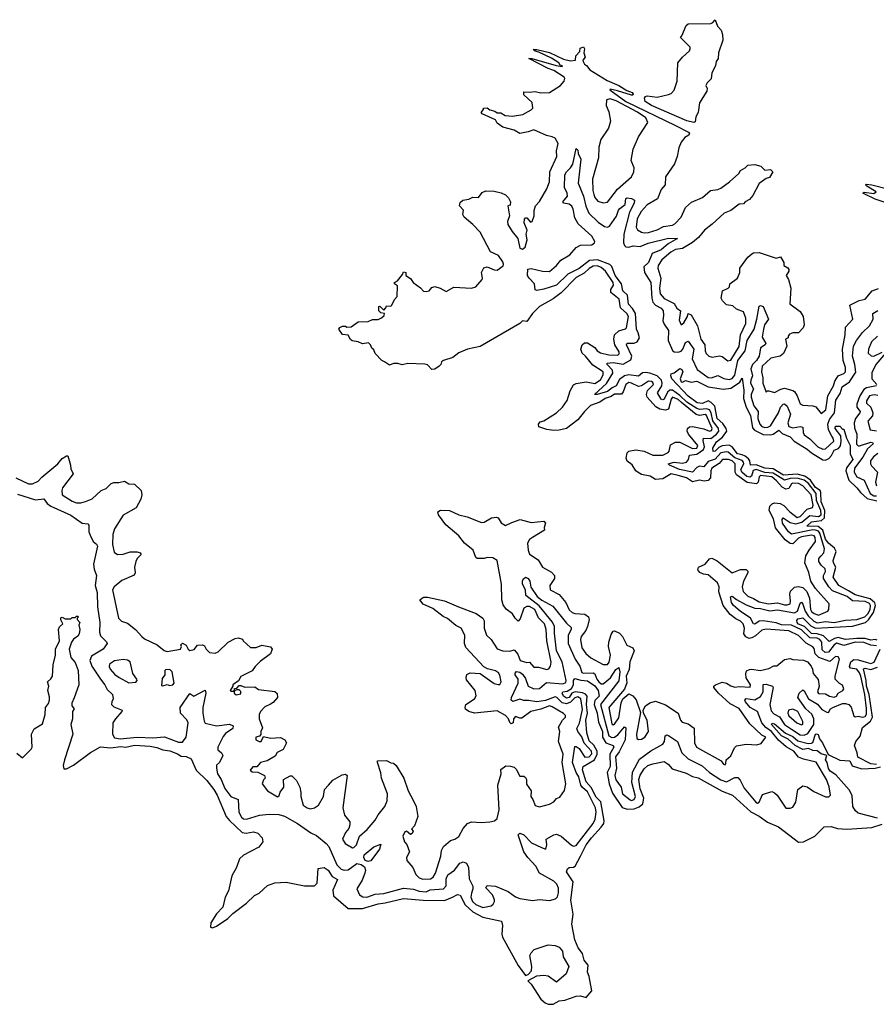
# Model space of a CAD drawing. Extents: x 2494106 to 2685573, y 758056 to 915185.
# Tile 170 of 256: x 2616914 to 2622963, y 810519 to 817470. Entities that reach past the tile are written whole.
import ezdxf

# ---------------------------------------------------------------- set-up
doc = ezdxf.new("R2010")
doc.units = 0

msp = doc.modelspace()

# ---------------------------------------------------------------- linework, layer by layer
at = {"layer": '0CON05XD'}
for points in [[(2621675, 816744.2), (2621625, 816755.5), (2621375, 816864.5), (2621331.8, 816891.8), (2621325.7, 816915), (2621332.4, 816927.6), (2621345, 816932.5), (2621415, 816923.3), (2621495, 816942.5), (2621515, 816950), (2621537, 816973), (2621557.5, 817035), (2621562.5, 817165), (2621593.6, 817206.4), (2621645, 817250), (2621650, 817265), (2621650, 817275), (2621580, 817345), (2621590, 817355), (2621621.7, 817428.3), (2621635, 817440), (2621795, 817442.5), (2621810, 817450), (2621825, 817470), (2621842.5, 817425), (2621866.7, 817395), (2621876.7, 817365), (2621880, 817325), (2621850, 817235), (2621846.2, 817195), (2621833.3, 817175), (2621828.8, 817145), (2621802, 817095), (2621796.6, 817053.4), (2621770, 817025), (2621760, 817005), (2621770, 816985), (2621766.7, 816965), (2621715, 816882.5), (2621706.2, 816815), (2621688.8, 816785), (2621685, 816750), (2621675, 816744.2)], [(2622042, 812852), (2622046, 812874), (2622067.3, 812882.7), (2622085, 812885.8), (2622143.6, 812876.4), (2622205, 812890), (2622240.7, 812909.3), (2622261.7, 812908.3), (2622315, 812952.5), (2622355, 812960), (2622375, 812952.5), (2622448.3, 812948.3), (2622476.4, 812936.4), (2622503.3, 812905), (2622513.8, 812885), (2622516.7, 812855), (2622551.7, 812811.7), (2622558.8, 812765), (2622549.2, 812725), (2622555, 812712), (2622605, 812711.2), (2622633.2, 812693.2), (2622665, 812686.2), (2622682.5, 812695), (2622694.3, 812715.7), (2622725.8, 812734.2), (2622733.3, 812745), (2622725, 812772.5), (2622702.5, 812782.5), (2622673.8, 812815), (2622673.9, 812836.1), (2622703.3, 812955), (2622695, 812972.5), (2622675, 812973.3), (2622635, 812940), (2622556.3, 812966.3), (2622532.2, 812992.2), (2622525, 813030), (2622515, 813042.5), (2622468, 813068), (2622415, 813121.5), (2622345, 813154.5), (2622185, 813167.3), (2622155, 813160.6), (2622110, 813120), (2622085, 813105.5), (2622065, 813102.2), (2622042.4, 813112.4), (2622028.5, 813135), (2622032.2, 813175), (2622024.3, 813205), (2622005, 813224.3), (2621970.7, 813240.7), (2621931.8, 813271.8), (2621880.9, 813335), (2621850.6, 813430.6), (2621853.5, 813465), (2621841.1, 813495), (2621775, 813550.6), (2621743.3, 813555), (2621717.7, 813567.7), (2621703.3, 813585), (2621706.7, 813605), (2621755, 813625.8), (2621785.8, 813664.2), (2621802.7, 813667.3), (2621840.4, 813650.4), (2621945, 813565.7), (2622005, 813588.1), (2622045, 813588), (2622055, 813577.5), (2622055.8, 813565), (2622024.4, 813505), (2622016.7, 813465), (2622023, 813433), (2622055, 813399.5), (2622095, 813384.6), (2622135, 813360.4), (2622203, 813347), (2622265, 813352.9), (2622315, 813338.2), (2622335, 813338.9), (2622354.2, 813345.8), (2622358.1, 813365), (2622352.9, 813415), (2622357.3, 813435), (2622385, 813463.3), (2622415, 813467.5), (2622445, 813460.8), (2622472, 813432), (2622490.8, 813385), (2622497.7, 813305), (2622505, 813290.9), (2622525, 813277.3), (2622555, 813265.6), (2622620, 813295), (2622627.5, 813305), (2622630, 813345), (2622533.6, 813453.6), (2622501.2, 813505), (2622487, 813567), (2622459.4, 813635), (2622465.6, 813685), (2622488.1, 813725), (2622534.5, 813785), (2622532.2, 813815), (2622524.2, 813825), (2622505, 813831.3), (2622435, 813820), (2622415, 813810.5), (2622375, 813769.4), (2622355, 813773.1), (2622318.7, 813798.7), (2622251.6, 813881.6), (2622238.5, 813945), (2622207.5, 814005), (2622211.4, 814035), (2622227.5, 814052.5), (2622245, 814058.1), (2622285.5, 814055.5), (2622311.3, 814041.3), (2622351.9, 813995), (2622405, 813955.6), (2622425, 813962.9), (2622475, 814013.3), (2622513.5, 814026.5), (2622517.3, 814042.7), (2622504.1, 814115), (2622445, 814180), (2622415, 814194.7), (2622375, 814198.4), (2622365, 814194.4), (2622345, 814160), (2622325, 814154.6), (2622299, 814169), (2622258, 814215), (2622225, 814241.7), (2622145, 814251.1), (2622136.9, 814243.1), (2622127.9, 814205), (2622116.5, 814193.5), (2622052.1, 814202.1), (2621975.9, 814255.9), (2621967.2, 814275), (2621966.1, 814335), (2621944.4, 814355), (2621918.8, 814365), (2621878, 814365), (2621854.3, 814335.7), (2621801.5, 814305), (2621794.1, 814285), (2621792.9, 814235), (2621775, 814217.1), (2621747, 814213), (2621715, 814218.9), (2621665, 814207.8), (2621622.5, 814235), (2621565, 814251.1), (2621515, 814262.9), (2621455, 814228.9), (2621405, 814224.4), (2621366.9, 814246.9), (2621305, 814259.2), (2621282.1, 814272.1), (2621266.2, 814285), (2621238.3, 814328.3), (2621205, 814353.3), (2621196, 814375), (2621205, 814412.5), (2621215.9, 814424.1), (2621265, 814432.9), (2621325, 814424.4), (2621385.6, 814395.6), (2621455, 814394.6), (2621493.8, 814415), (2621501.2, 814425), (2621510.9, 814469.1), (2621545, 814488.1), (2621575, 814486.7), (2621665, 814443.1), (2621695.5, 814445), (2621702.3, 814465), (2621636.9, 814545), (2621628.6, 814565), (2621631.2, 814585), (2621645, 814595.8), (2621665, 814597.1), (2621745, 814581.8), (2621785, 814564.6), (2621799.5, 814570.5), (2621803.1, 814585), (2621765, 814676.8), (2621755, 814682), (2621715, 814676.4), (2621691.8, 814681.8), (2621587.8, 814767.8), (2621565, 814788.1), (2621525, 814804.4), (2621515, 814792), (2621495, 814720), (2621475, 814712.2), (2621435, 814720.8), (2621407.6, 814737.6), (2621344.4, 814805), (2621341.1, 814825), (2621347.4, 814852.6), (2621385, 814888.8), (2621389.2, 814895), (2621385, 814908), (2621375, 814915.6), (2621355, 814918.1), (2621304.5, 814885.5), (2621285, 814880.6), (2621235, 814904.4), (2621215, 814907.8), (2621194.5, 814895), (2621176.9, 814843.1), (2621165, 814826.9), (2621115, 814825.4), (2621091, 814809), (2621048.1, 814795), (2621010.8, 814769.2), (2620945, 814746.5), (2620901.9, 814705), (2620855.8, 814645), (2620775.8, 814584.2), (2620725, 814572.5), (2620685, 814570.8), (2620637.3, 814577.3), (2620580, 814595), (2620577.5, 814615), (2620589.3, 814630.7), (2620615, 814638), (2620706, 814694), (2620748, 814735), (2620779.4, 814780.6), (2620801.3, 814848.7), (2620825, 814892), (2620845, 814901.4), (2620915, 814913.3), (2620975, 814900.5), (2621015, 814928.1), (2621035, 814962.5), (2621034, 814985), (2620960.9, 815030.9), (2620910, 815095), (2620885.8, 815115.8), (2620876.2, 815145), (2620886.2, 815173.8), (2620902.3, 815187.7), (2620925, 815188.8), (2620975, 815156.2), (2620992.4, 815132.4), (2621015, 815118.6), (2621075, 815103.1), (2621137.5, 815102.5), (2621148.1, 815111.9), (2621148.6, 815125), (2621117.5, 815175), (2621110, 815215), (2621114.4, 815245), (2621145, 815274.3), (2621192, 815288), (2621198.8, 815295), (2621212.7, 815375), (2621200.6, 815395), (2621157.3, 815435), (2621147.3, 815497.3), (2621087.8, 815545), (2621087.5, 815565), (2621106.7, 815595), (2621104.5, 815615), (2621052.1, 815695), (2621020.4, 815720.4), (2620995, 815732.8), (2620965, 815730.7), (2620935, 815713.8), (2620899.5, 815680.5), (2620845, 815649.3), (2620737.7, 815542.3), (2620680.5, 815499.5), (2620585, 815444.3), (2620534.5, 815395.5), (2620495, 815338.8), (2620465, 815343.8), (2620445, 815326), (2620165, 815162.5), (2620077.5, 815145), (2620015, 815118.8), (2619972.5, 815085), (2619906.4, 815063.6), (2619892.5, 815055), (2619887.5, 815035), (2619877.5, 815025), (2619845, 815003.8), (2619825, 815000), (2619795, 815033.3), (2619775, 815038.8), (2619655, 815042.5), (2619615, 815033.3), (2619585, 815043.3), (2619555, 815042.5), (2619525, 815030), (2619490, 815055), (2619472.5, 815065), (2619423.6, 815113.6), (2619415, 815140), (2619400.7, 815150.7), (2619392.5, 815175), (2619378.3, 815188.3), (2619335, 815181.2), (2619305, 815196.2), (2619263, 815203), (2619251.2, 815211.2), (2619235, 815242.5), (2619195, 815247.5), (2619167.5, 815285), (2619175, 815297.5), (2619195, 815306.7), (2619215, 815307.5), (2619225, 815300), (2619255, 815302.5), (2619305, 815337.5), (2619375, 815338.8), (2619405, 815353.8), (2619446.4, 815353.6), (2619470, 815365), (2619488.3, 815381.7), (2619490, 815395), (2619465, 815400), (2619450, 815415), (2619450, 815445), (2619458.3, 815448.3), (2619485, 815420), (2619500, 815435), (2619505, 815450), (2619535, 815447.5), (2619542.5, 815455), (2619560, 815495), (2619580, 815515), (2619581.7, 815591.7), (2619560, 815605), (2619560, 815615), (2619583, 815627), (2619618.3, 815671.7), (2619625, 815690), (2619640, 815685), (2619640, 815665), (2619675, 815642.5), (2619692.5, 815615), (2619745.8, 815575.8), (2619765, 815552.5), (2619785, 815550), (2619805, 815556.7), (2619825, 815580), (2619845, 815586.7), (2619883.6, 815573.6), (2619925, 815550), (2619979.3, 815580.7), (2620105, 815573.8), (2620135, 815583.8), (2620180, 815635), (2620183.3, 815645), (2620176, 815685), (2620191.7, 815718.3), (2620215, 815726.2), (2620265, 815704), (2620285, 815702), (2620328.7, 815731.3), (2620331.4, 815745), (2620325, 815761.2), (2620296.4, 815806.4), (2620240, 815830), (2620165, 815970), (2620113.9, 816023.9), (2620052.5, 816075), (2620042.5, 816095), (2620047.5, 816125), (2620020, 816155), (2620025, 816180), (2620043, 816197), (2620085, 816203.3), (2620115, 816216.2), (2620155, 816213.8), (2620180.5, 816249.5), (2620205, 816261.2), (2620265, 816258.8), (2620315, 816246.7), (2620345, 816232.5), (2620365, 816212.5), (2620380, 816185), (2620378.3, 816161.7), (2620362.5, 816155), (2620373.3, 816085), (2620360, 816045), (2620361.2, 816025), (2620391.2, 815975), (2620431.9, 815925), (2620445, 815856.7), (2620465, 815849.2), (2620484.2, 815865), (2620498.1, 815915), (2620491.2, 815955), (2620498, 815985), (2620477.1, 816035), (2620478.3, 816061.7), (2620485, 816071.2), (2620495, 816072), (2620521.7, 816041.7), (2620532.5, 816045), (2620547.5, 816085), (2620547, 816123), (2620556.7, 816155), (2620584, 816186), (2620636.2, 816275), (2620655.8, 816325), (2620657.1, 816395), (2620708, 816505), (2620705.8, 816545), (2620715.7, 816595), (2620695, 816633.3), (2620675, 816643.8), (2620635, 816652), (2620545, 816692.5), (2620505, 816677.5), (2620445, 816666.2), (2620405, 816690), (2620325, 816711.2), (2620285, 816740), (2620273.6, 816763.6), (2620180, 816805), (2620172.5, 816815), (2620190, 816835), (2620190, 816845), (2620215, 816847.5), (2620233.3, 816833.3), (2620270, 816825), (2620285, 816812.5), (2620313, 816813), (2620343.6, 816793.6), (2620395, 816788), (2620468.3, 816801.7), (2620527.1, 816832.9), (2620538.8, 816845), (2620533.8, 816885), (2620475, 816940), (2620475, 816960), (2620515, 816957.5), (2620555, 816963.3), (2620595, 816953.8), (2620655, 816956.2), (2620732.5, 817005), (2620760, 817035), (2620764, 817055), (2620760, 817065), (2620685, 817112.2), (2620645, 817125.6), (2620510, 817195), (2620530, 817195), (2620703.8, 817146.2), (2620745, 817140), (2620747.5, 817145), (2620730, 817150), (2620721.2, 817165), (2620669.1, 817199.1), (2620580.8, 817240.8), (2620555, 817246.7), (2620541.2, 817258.8), (2620565, 817258.6), (2620655, 817237.3), (2620755, 817192.2), (2620805, 817180), (2620840, 817185), (2620842.5, 817215), (2620870, 817245), (2620871.7, 817268.3), (2620895, 817277.5), (2620902.5, 817265), (2620897.5, 817235), (2620907.5, 817205), (2620890, 817185), (2620892.5, 817175), (2620902.5, 817155), (2620917.7, 817147.7), (2620941.2, 817115), (2621061.7, 817041.7), (2621146, 817006), (2621201.1, 816971.1), (2621238.8, 816955), (2621246.2, 816943.8), (2621243, 816937), (2621233.8, 816936.2), (2621135, 816967.1)], [(2621135, 816967.1), (2621085, 816980), (2621082.5, 816975), (2621193.6, 816893.6), (2621545, 816724), (2621636, 816675), (2621644, 816665), (2621638.8, 816655), (2621611.1, 816638.9), (2621585.8, 816605), (2621568, 816565), (2621556, 816505), (2621537.6, 816452.4), (2621475, 816360), (2621473.1, 816305), (2621445, 816271.2), (2621417.1, 816205), (2621345.9, 816164.1), (2621301.8, 816115), (2621273.7, 816063.7), (2621268.1, 816005), (2621277.4, 815987.4), (2621305, 815969.4), (2621325, 815964.4), (2621355, 815968.1), (2621415, 815985.6), (2621460.8, 816010.8), (2621525, 816020.5), (2621541.2, 816028.8), (2621585.6, 816075), (2621616.4, 816143.6), (2621658.9, 816181.1), (2621736.7, 816215), (2621792.5, 816265), (2621845, 816272), (2621865, 816281.2), (2621925.8, 816324.2), (2621993.3, 816385), (2622004.1, 816405.9), (2622036.1, 816423.9), (2622055, 816442.5), (2622105, 816447.5), (2622147, 816437), (2622175, 816407.5), (2622215, 816412.5), (2622232.5, 816395), (2622210, 816355), (2622185, 816350), (2622137, 816313), (2622090.7, 816229.3), (2622068.3, 816201.7), (2622037.5, 816185), (2622025, 816170), (2621995, 816168.8), (2621935, 816122), (2621888.8, 816105), (2621804.4, 816025.6), (2621750, 815985), (2621708, 815932), (2621665, 815896.9), (2621595, 815854.5), (2621545, 815847.3), (2621512.2, 815827.8), (2621448, 815775), (2621422.5, 815735), (2621420.8, 815715), (2621442.9, 815645), (2621431.8, 815575), (2621437.5, 815535), (2621465, 815501.4), (2621535.8, 815465.8), (2621555, 815432.5), (2621580, 815415), (2621572.3, 815347.7), (2621585, 815316.7), (2621605, 815330), (2621630, 815375), (2621633.6, 815396.4), (2621656.4, 815386.4), (2621699.5, 815309.5), (2621724.2, 815215), (2621752, 815175), (2621755, 815132.5), (2621763, 815113), (2621780, 815095), (2621805, 815088), (2621855.9, 815095.9), (2621875, 815092), (2621915, 815062), (2621935, 815066), (2621995, 815162), (2622004.5, 815245.5), (2622042.5, 815325), (2622043, 815363), (2622025, 815408), (2621975, 815426.7), (2621949.5, 815449.5), (2621906.4, 815456.4), (2621877.5, 815485), (2621867.5, 815505), (2621877.5, 815555), (2621917.5, 815575), (2621927.5, 815585), (2621930, 815605), (2621983.3, 815645), (2621998.8, 815685), (2622000, 815715), (2622055, 815793.3), (2622085, 815816.7), (2622097, 815823), (2622135, 815826), (2622255, 815787.5), (2622287.5, 815795), (2622310, 815755), (2622310, 815735), (2622339.3, 815719.3), (2622346.4, 815706.4), (2622346.2, 815693.8), (2622327.5, 815665), (2622343.3, 815635), (2622360, 815575), (2622352.5, 815465), (2622425, 815410), (2622446.2, 815375), (2622453.8, 815315), (2622447.5, 815295), (2622415, 815260), (2622375, 815260), (2622350.7, 815249.3), (2622340, 815235), (2622340, 815225), (2622322.5, 815215), (2622331.2, 815165), (2622307.3, 815112.7), (2622284.4, 815095.6), (2622219.5, 815080.5), (2622156.2, 815025), (2622152, 814985), (2622161.7, 814941.7), (2622161.2, 814905), (2622185, 814840), (2622195, 814850), (2622205, 814850), (2622245, 814837.5), (2622288.3, 814861.7), (2622315, 814868.8), (2622373.2, 814853.2), (2622385, 814844), (2622405.6, 814815.6), (2622425, 814757.5), (2622445, 814747.5), (2622515, 814743.3), (2622535.9, 814735.9), (2622575, 814690), (2622607.5, 814715), (2622621.4, 814815), (2622661.9, 814885), (2622671.5, 814918.5), (2622694.5, 814955.5), (2622735, 814972.5), (2622745.7, 814985), (2622745.7, 815014.3), (2622730, 815065), (2622724.2, 815144.2), (2622743.8, 815245), (2622745, 815300), (2622796.7, 815355), (2622776.7, 815455), (2622842.7, 815487.3), (2622883.6, 815496.4), (2622935, 815556.7), (2622978.3, 815571.7)], [(2621035, 816176), (2621065, 816181.2), (2621135.3, 816274.7), (2621235, 816361.2), (2621252, 816395), (2621254, 816425), (2621232.9, 816475), (2621247.5, 816555), (2621285, 816643.8), (2621349.2, 816745), (2621335, 816776.9), (2621278, 816818), (2621127.3, 816897.3), (2621085, 816910.6), (2621057.5, 816905), (2621056.7, 816865), (2621075, 816820), (2621085.9, 816754.1), (2621073.3, 816705), (2621018.8, 816625), (2621005, 816570), (2621001.4, 816495), (2620959.4, 816345), (2620961.5, 816265), (2620969.4, 816235), (2620975.8, 816215), (2620997.9, 816187.9), (2621035, 816176)], [(2622965, 813048.5), (2622925, 813054.3), (2622875, 813073.1), (2622815, 813074.6), (2622735, 813053), (2622685, 813067.5), (2622665, 813055.8), (2622626.1, 813003.9), (2622601.6, 813001.6), (2622580.3, 813020.3), (2622578, 813075), (2622565, 813094.7), (2622545, 813102.7), (2622495, 813105.8), (2622435, 813162.8), (2622365.5, 813195.5), (2622295, 813197.7), (2622255, 813211.5), (2622164.1, 813225.9), (2622135, 813222.6), (2622105, 813201.8), (2622095.5, 813205.5), (2622075.3, 813245), (2622001.5, 813295), (2621955.5, 813335), (2621941.8, 813355), (2621934.2, 813395.8), (2621945, 813401.2), (2621976.5, 813376.5), (2622045, 813340), (2622105, 813314.8), (2622145, 813313), (2622212.3, 813297.7), (2622265, 813303), (2622385, 813283.3), (2622405.8, 813295), (2622425, 813350.8), (2622435, 813356.9), (2622445, 813344), (2622461, 813295), (2622482.5, 813262.5), (2622522.6, 813222.6), (2622545, 813212.9), (2622605, 813221.9), (2622665, 813214.1), (2622745, 813231.7), (2622825.2, 813234.8), (2622883.3, 813255), (2622902.8, 813275), (2622919.5, 813305), (2622923.2, 813333.2), (2622915, 813348.7), (2622885, 813361.4), (2622795, 813367.6), (2622757.9, 813397.9), (2622655, 813437.8), (2622627.5, 813465), (2622590.7, 813525), (2622591.3, 813545), (2622603.9, 813575), (2622603.1, 813593.1), (2622575, 813618.8), (2622558.4, 813645), (2622557.5, 813665), (2622572.9, 813685), (2622592.9, 813705), (2622598.5, 813735), (2622565.4, 813845), (2622555, 813858.8), (2622535, 813867.2), (2622515, 813867.5), (2622365, 813837.9), (2622343.2, 813853.2), (2622300, 813915), (2622297.9, 813942.1), (2622305, 813954), (2622355, 813921.2), (2622395, 813910.3), (2622437.8, 813922.2), (2622495, 813969.5), (2622555, 813961.7), (2622572.9, 813975), (2622572.6, 814005), (2622541.3, 814075), (2622537.6, 814125), (2622485, 814195.9), (2622455, 814218.4), (2622405, 814233.3), (2622355, 814231.1), (2622315, 814218.1), (2622235, 814267.8), (2622175, 814273.5), (2622115, 814294.6), (2622093.3, 814286.7), (2622081.5, 814248.5), (2622069.9, 814240.1), (2622048, 814245), (2622014.6, 814274.6), (2622007.4, 814295), (2622027, 814335), (2622025, 814347.3), (2622015, 814357.4), (2621965, 814376.8), (2621916.7, 814416.7), (2621905, 814419.5), (2621865, 814412.9), (2621825, 814366.7), (2621775, 814349.8), (2621745, 814313.8), (2621715, 814317), (2621695, 814309.5), (2621664.7, 814275.3), (2621574.4, 814295), (2621502.5, 814325), (2621493.8, 814333.8), (2621535, 814346.8), (2621595, 814338.9), (2621622.9, 814347.1), (2621636.5, 814365), (2621643.5, 814396.5), (2621695, 814403), (2621742.2, 814435), (2621749.6, 814455), (2621740.8, 814499.2), (2621743.6, 814516.4), (2621795, 814513.3), (2621835.4, 814544.6), (2621851.5, 814565), (2621849.8, 814585), (2621808.6, 814638.6), (2621797, 814695), (2621785, 814716.6), (2621765, 814723.8), (2621718.3, 814718.3), (2621695, 814724.5), (2621625, 814770.3), (2621575, 814816.4), (2621525, 814854), (2621505, 814854.8), (2621488.8, 814841.2), (2621465, 814792.1), (2621455, 814785.5), (2621445, 814790), (2621419.3, 814835), (2621448.5, 814885), (2621451.9, 814905), (2621446.1, 814926.1), (2621415, 814955.6), (2621365, 814975.2), (2621335, 814979.8), (2621313.4, 814976.6), (2621285, 814952.8), (2621215, 814962.1), (2621185, 814956.1), (2621150.9, 814929.1), (2621126.2, 814885), (2621098.3, 814871.7), (2621065, 814845.3), (2620992.5, 814825), (2620973.3, 814825), (2621057.9, 814902.1), (2621101.9, 814975), (2621101.4, 814995), (2621063.1, 815035), (2621063.8, 815045), (2621105, 815048.8), (2621175, 815038.9), (2621230.8, 815069.2), (2621235.9, 815095), (2621198.5, 815175), (2621205, 815186.2), (2621254.2, 815185.8), (2621275, 815195.4), (2621290.8, 815225), (2621281.1, 815258.9), (2621270.9, 815285), (2621263, 815395), (2621241.8, 815431.8), (2621212.4, 815462.4), (2621206.1, 815526.1), (2621173.5, 815555), (2621163.9, 815605), (2621118.9, 815665), (2621096.5, 815726.5), (2621080.7, 815740.7), (2620995, 815774.8), (2620939.1, 815770.9), (2620865, 815712.9), (2620785, 815672.7), (2620705, 815595.6), (2620615, 815567.5), (2620565, 815559.2), (2620555, 815562.5), (2620549.5, 815605), (2620511.1, 815645), (2620500.6, 815665), (2620502.4, 815707.6), (2620525, 815713.1), (2620605, 815693.6), (2620655, 815691.1), (2620705, 815735.7), (2620735, 815772.2), (2620800.2, 815809.8), (2620845, 815862.2), (2620875, 815878.5), (2620955, 815880.9), (2620973.1, 815895), (2620976.4, 815905), (2620955, 815942.5), (2620858.5, 816028.5), (2620835, 816070), (2620822.5, 816132.5), (2620812.4, 816152.4), (2620795, 816166.5), (2620757.5, 816175), (2620748.8, 816185), (2620782.9, 816225), (2620780, 816245), (2620761.5, 816285), (2620764.4, 816375), (2620775, 816396.2), (2620805, 816424), (2620821.1, 816448.9), (2620845, 816560), (2620855, 816550), (2620857.5, 816525), (2620876.2, 816485), (2620857.1, 816315), (2620894.7, 816224.7), (2620912.4, 816152.4), (2620933.6, 816105), (2620999.4, 816039.4), (2621045, 816010.5), (2621065.6, 816004.4), (2621078.3, 816011.7), (2621128.2, 816081.8), (2621142.9, 816125), (2621153.2, 816136.8), (2621190, 816165), (2621195, 816207.5), (2621205, 816212.5), (2621235, 816208.8), (2621256, 816195), (2621252.9, 816175), (2621219.6, 816110.4), (2621180, 815955), (2621177.3, 815895), (2621184.4, 815875), (2621195, 815866.7), (2621215, 815864.5), (2621247.2, 815872.8), (2621295, 815869.1), (2621353.2, 815893.2), (2621495, 815928.5), (2621560, 815925), (2621492.9, 815887.1), (2621444.4, 815845), (2621380.9, 815819.1), (2621355, 815756.7), (2621321.1, 815725), (2621327.5, 815685), (2621370, 815615), (2621377.8, 815505), (2621385.3, 815475), (2621403.5, 815453.5), (2621445, 815433.8), (2621458.2, 815415), (2621461.6, 815385), (2621455.4, 815345), (2621465, 815320.6), (2621495.3, 815275.3), (2621493.5, 815205), (2621524.7, 815135), (2621535, 815125.5), (2621565, 815122), (2621585, 815129.6), (2621597.1, 815145), (2621615, 815190.6), (2621635, 815200), (2621674.7, 815144.7), (2621664.1, 815075), (2621699.3, 814999.3), (2621775, 814942.8), (2621798.8, 814941.2), (2621845, 814956.9), (2621887.7, 814937.7), (2621925, 814929.3), (2621945, 814936.2), (2621965, 814961.1), (2621986.2, 815065), (2622037.5, 815132.5), (2622051.3, 815205), (2622100.4, 815285), (2622120.4, 815355), (2622135, 815447.5), (2622145, 815453.3), (2622165.5, 815445.5), (2622202, 815355), (2622173.1, 815316.9), (2622166, 815285), (2622158.4, 815228.4), (2622182.9, 815185), (2622179.2, 815175), (2622145, 815154.3), (2622136.5, 815095), (2622116.7, 815063.3), (2622088, 815035), (2622076.1, 815005), (2622088.6, 814955), (2622076.5, 814925), (2622075.9, 814905), (2622096.8, 814865), (2622080.3, 814825), (2622080, 814805), (2622098.8, 814745), (2622128, 814705), (2622126.7, 814655), (2622139.7, 814615), (2622155, 814598.2), (2622175, 814591.2), (2622196.9, 814593.1), (2622217, 814603), (2622272.5, 814695), (2622287.3, 814735), (2622305, 814755.6), (2622315, 814758.1), (2622335, 814740.8), (2622358.5, 814685), (2622339.7, 814625), (2622345, 814598.1), (2622375, 814587.6), (2622425, 814598.2), (2622444.4, 814594.4), (2622447.3, 814555), (2622455, 814538.1), (2622495, 814510.8), (2622551.5, 814455), (2622585, 814437.2), (2622605, 814439.3), (2622662.5, 814495), (2622659.6, 814515), (2622649.1, 814529.1), (2622625.1, 814575.1), (2622621.5, 814615), (2622632, 814648), (2622668.9, 814695), (2622678.4, 814785), (2622708.3, 814831.7), (2622722.9, 814877.1), (2622775, 814914.5), (2622818.3, 814981.7), (2622811.9, 815035), (2622794.2, 815095), (2622802.9, 815165), (2622823.1, 815205), (2622865, 815262.7), (2622915, 815308.5), (2622941.8, 815355), (2622938.1, 815395), (2622975, 815416.9)], [(2623025, 816179.5), (2622955, 816203.3), (2622867.5, 816245), (2622877.5, 816252.5), (2622945, 816243.8), (2622962.5, 816255), (2622897.5, 816295), (2622887.5, 816305), (2622892, 816308), (2622932.5, 816305), (2623052.8, 816272.8)], [(2622971.9, 815235), (2622929.8, 815195), (2622907.8, 815145), (2622906.8, 815115), (2622925.9, 815095.9), (2622945, 815095.4), (2623005, 815122.7)], [(2623028, 815115), (2622960.5, 815035), (2622932.6, 814977.4), (2622931.1, 814935), (2622967.5, 814895)], [(2622969.3, 813089.3), (2622955, 813093.1), (2622925, 813090.7), (2622885, 813101.2), (2622825, 813102.2), (2622745, 813093.9), (2622695, 813108.3), (2622668.7, 813101.3), (2622630.3, 813080.3), (2622590.3, 813120.3), (2622545, 813134.5), (2622505, 813136.5), (2622455.6, 813185.6), (2622415, 813202.6), (2622404.6, 813215), (2622402.4, 813227.6), (2622409.6, 813240.4), (2622445, 813248.2), (2622501.7, 813191.7), (2622535, 813174.1), (2622795, 813189), (2622886.5, 813213.5), (2622907.4, 813232.6), (2622943, 813285), (2622957.9, 813335), (2622952.4, 813352.4), (2622920.7, 813380.7), (2622815, 813408.9), (2622768.1, 813438.1), (2622698.8, 813475), (2622659.1, 813535), (2622678.2, 813605), (2622660, 813635), (2622657.8, 813652.2), (2622678.8, 813715), (2622668, 813738), (2622625, 813775.3), (2622605, 813802.7), (2622586.2, 813866.2), (2622552.2, 813892.2), (2622472.9, 813895), (2622505, 813925.8), (2622576.6, 813933.4), (2622597.8, 813952.2), (2622600.5, 814005), (2622573.4, 814065), (2622572.7, 814132.7), (2622566.3, 814146.3), (2622535, 814168.3), (2622499.3, 814219.3), (2622458.1, 814248.1), (2622405, 814261), (2622308.8, 814255), (2622235, 814299.4), (2622176.7, 814305), (2622115, 814326.4), (2622075.8, 814325.8), (2622070.5, 814355), (2622059.9, 814369.9), (2622038.4, 814388.4), (2622015, 814397.9), (2621983.3, 814405), (2621944.8, 814454.8), (2621925, 814466.5), (2621875, 814460.9), (2621851.2, 814448.8), (2621825, 814424.4), (2621811.2, 814421.2), (2621810, 814445), (2621835, 814490), (2621877.1, 814522.9), (2621907.8, 814565), (2621902.1, 814585), (2621878.8, 814618.8), (2621839.1, 814655), (2621822.2, 814742.2), (2621797.7, 814767.7), (2621775, 814778.6), (2621735, 814759.5), (2621698.8, 814765), (2621635, 814812), (2621520, 814935), (2621511.2, 814955), (2621515, 814970), (2621535, 814977.5), (2621575, 815007.5), (2621589.3, 814999.3), (2621596.7, 814985), (2621578, 814935), (2621585, 814913.3), (2621595, 814911.2), (2621615, 814923.3), (2621655, 814912), (2621695, 814917.5), (2621775, 814876.9), (2621885, 814861.1), (2621935, 814868.5), (2621976.5, 814893.5), (2621999.3, 814910.7), (2622015, 814940), (2622028.5, 814855), (2622025.4, 814795), (2622043.3, 814735), (2622074, 814676), (2622088.3, 814588.3), (2622102.2, 814572.2), (2622165, 814541.1), (2622215, 814538.9), (2622235.9, 814544.1), (2622275, 814572.5), (2622298.8, 814548.8), (2622354.2, 814525), (2622383.8, 814493.8), (2622475, 814439.1), (2622505, 814412.3), (2622585, 814362.5), (2622605, 814360), (2622628.8, 814371.2), (2622647.9, 814392.1), (2622665, 814431.1), (2622696.3, 814443.7), (2622709.6, 814460.4), (2622714.6, 814495), (2622711.7, 814531.7), (2622673.3, 814585), (2622675, 814600), (2622705, 814600), (2622725, 814580), (2622735, 814580), (2622752.5, 814515), (2622779.1, 814465), (2622778.9, 814405), (2622798.6, 814365), (2622752.8, 814307.2), (2622747.5, 814285), (2622769.2, 814219.2), (2622825, 814165.5), (2622851.2, 814131.2), (2622898.7, 814088.7), (2622967.1, 814072.9)], [(2622964.5, 814885.5), (2622895, 814870.5), (2622875, 814858.8), (2622845.9, 814815), (2622825.6, 814755), (2622824.8, 814734.8), (2622848.2, 814705), (2622846.8, 814695), (2622815.6, 814655), (2622807.8, 814625), (2622809.7, 814589.7), (2622825.3, 814545), (2622824.4, 814474.4), (2622835, 814462.5), (2622845, 814462.3), (2622925, 814487.2), (2622936, 814485), (2622941.9, 814475), (2622900.2, 814439.8), (2622867.6, 814382.4), (2622809.7, 814305), (2622806.7, 814275), (2622825, 814242.9), (2622878.5, 814218.5), (2622920, 814125), (2622945, 814109.4), (2622965, 814109.1)], [(2622975, 814817.5), (2622948.3, 814821.7), (2622916.1, 814813.9), (2622895, 814780), (2622895, 814763.3), (2622923.6, 814733.6), (2622939.4, 814695), (2622935.6, 814674.4), (2622904, 814635), (2622920, 814575), (2622965, 814568)], [(2616886.2, 814235), (2616976, 814194), (2617005, 814192.9), (2617045, 814212.5), (2617069.7, 814240.3), (2617184.4, 814335.6), (2617215, 814372.5), (2617245, 814390), (2617255, 814390), (2617273.8, 814325), (2617275, 814300), (2617291.2, 814265), (2617215.5, 814165), (2617210.9, 814145), (2617214.4, 814115), (2617285, 814071.4), (2617315, 814060), (2617345, 814058.9), (2617378.8, 814068.8)], [(2622973.1, 814406.9), (2622942.5, 814385), (2622922.5, 814355), (2622921.2, 814335), (2622929.5, 814319.5), (2622971.2, 814275), (2622956.9, 814205), (2622965, 814180)], [(2617378.8, 814068.8), (2617425, 814088), (2617490, 814145), (2617525, 814160), (2617560, 814195), (2617578.3, 814201.7), (2617615, 814202.5), (2617655, 814212.5), (2617685, 814192.5), (2617725, 814190), (2617773.3, 814145), (2617776.2, 814115), (2617768.8, 814085), (2617736.1, 814023.9), (2617645, 813972), (2617584.4, 813875), (2617572.1, 813835), (2617570.5, 813765), (2617580.9, 813710.9), (2617604.2, 813694.2), (2617645, 813696.2), (2617695, 813713.8), (2617745, 813713.8), (2617765, 813706.7), (2617772.5, 813695), (2617744.2, 813665.8), (2617734.3, 813645.7), (2617726.2, 813605), (2617729.2, 813565), (2617722.3, 813547.7), (2617635, 813511.2), (2617581.2, 813465), (2617570, 813445), (2617611.2, 813245), (2617633, 813223), (2617675, 813208.8), (2617732.5, 813165), (2617776.7, 813115), (2617795, 813100), (2617885, 813056.7), (2617935, 813017.5), (2617955, 813010), (2618050, 813025), (2618056.7, 813045), (2618053.3, 813056.7), (2618065, 813067.5), (2618090, 813055), (2618103.3, 813025), (2618115, 813016.7), (2618146.1, 813023.9), (2618170, 813055), (2618205, 813056.7), (2618219.5, 813049.5), (2618230, 813025), (2618255, 813002.5), (2618295, 812996.7), (2618315, 813006.7), (2618386.7, 813075), (2618435, 813101.2), (2618456.4, 813106.4), (2618486.7, 813096.7), (2618492.5, 813085), (2618545, 813037.5), (2618585, 813036.7), (2618625, 813053.3), (2618685, 813042.5), (2618696.2, 813025), (2618685, 812993.3), (2618611.7, 812938.3), (2618576.1, 812903.9), (2618556.4, 812873.6), (2618475, 812832.5), (2618458.3, 812801.7), (2618420, 812775), (2618420, 812765), (2618400, 812735), (2618405, 812730), (2618430, 812730), (2618430, 812715), (2618443, 812703), (2618475, 812710), (2618477, 812727), (2618465, 812740), (2618445, 812740), (2618430, 812730), (2618431.7, 812748.3), (2618448.3, 812751.7), (2618465, 812770), (2618475, 812770), (2618505, 812757.5), (2618575, 812760), (2618600.7, 812740.7), (2618717, 812727), (2618733.6, 812713.6), (2618736, 812685), (2618705, 812650), (2618685, 812638.8), (2618645, 812618), (2618614, 812585), (2618606, 812565), (2618606, 812535), (2618628.3, 812471.7), (2618617.5, 812445), (2618617.5, 812422.5), (2618607.5, 812412.5), (2618582.5, 812405), (2618582.5, 812385), (2618605, 812373.3), (2618620, 812375), (2618635, 812410), (2618685, 812398.8), (2618755, 812402.5), (2618787.5, 812385), (2618797.5, 812365), (2618775, 812317.5), (2618733.6, 812296.4), (2618719.3, 812270.7), (2618661.7, 812238.3), (2618615, 812226.7), (2618590, 812195), (2618560, 812195), (2618541.7, 812171.7), (2618555, 812160), (2618595, 812157.5), (2618643, 812133), (2618646.7, 812115), (2618636.4, 812103.6), (2618626.7, 812075), (2618664.4, 812025), (2618735, 811984), (2618747, 811993), (2618753, 812017), (2618778.8, 812051.2), (2618777.5, 812105), (2618825, 812132.5), (2618835, 812132.5), (2618868.8, 812098.8), (2618891.7, 812051.7), (2618900.8, 812015), (2618900, 811985), (2618916.2, 811925), (2618943.3, 811905), (2618965, 811898), (2618996.7, 811905), (2619024, 811925), (2619060, 811985), (2619066.2, 812035), (2619094.2, 812065.8), (2619125, 812101.2), (2619191.7, 812138.3), (2619215, 812142.5), (2619227.5, 812135), (2619197, 811907), (2619207.5, 811855), (2619246.1, 811806.1), (2619246.2, 811785), (2619239.5, 811760.5), (2619215, 811732.5), (2619194.3, 811685), (2619211.8, 811655), (2619265, 811624.5), (2619275, 811626), (2619292.5, 811645), (2619313.6, 811706.4), (2619367, 811753), (2619425, 811818.8), (2619445, 811856.2), (2619492, 811915), (2619508.6, 811955), (2619512.5, 812005), (2619470, 812115), (2619464.1, 812154.1), (2619440, 812225), (2619441.7, 812238.3), (2619505, 812240), (2619535, 812223.3), (2619555, 812220), (2619573.3, 812205), (2619625.9, 812115.9), (2619657.5, 812025), (2619694.4, 811954.4), (2619713.1, 811915), (2619725.7, 811844.3), (2619701.2, 811778.8), (2619680, 811755), (2619691.7, 811741.7), (2619686.4, 811723.6), (2619675, 811717.5), (2619645, 811740), (2619635, 811737.5), (2619620, 811705), (2619632.5, 811665), (2619647, 811647), (2619666.1, 811596.1), (2619646.2, 811555), (2619648, 811535), (2619690, 811485), (2619711.9, 811435), (2619735, 811410.6), (2619761.7, 811401.7), (2619815.4, 811404.6), (2619833.7, 811416.3), (2619851.1, 811445), (2619888.6, 811565), (2619892.5, 811605), (2619907, 811633), (2619955.6, 811674.4), (2619986.7, 811685), (2620015, 811704), (2620045, 811760), (2620075.8, 811794.2), (2620105, 811808), (2620175, 811802), (2620235, 811806), (2620267.5, 811815), (2620285, 811830), (2620299.4, 811890.6), (2620291.2, 812065), (2620313.3, 812145), (2620313, 812177), (2620348.3, 812201.7), (2620379.3, 812199.3), (2620405, 812193.3), (2620419.5, 812179.5), (2620445, 812130), (2620475, 812130), (2620485, 812120), (2620492.5, 812105), (2620493, 812073), (2620526.2, 812025), (2620523.8, 811985), (2620538.8, 811965), (2620555, 811923.3), (2620585, 811913.8), (2620655, 811932.5), (2620685, 811947.5), (2620705, 811972.5), (2620729.3, 811980.7), (2620761.7, 812028.3), (2620770, 812075), (2620745.7, 812225), (2620752, 812285), (2620720, 812375), (2620727.5, 812445), (2620720, 812475), (2620746.4, 812523.6), (2620767.5, 812545), (2620768.3, 812558.3), (2620755, 812572.5), (2620675, 812620), (2620655, 812625.6), (2620595, 812602.5), (2620523.2, 812586.8), (2620460.5, 812539.5), (2620445, 812538), (2620415, 812551.2), (2620402.5, 812535), (2620400, 812505), (2620385, 812500), (2620375, 812507.5), (2620365.7, 812535), (2620345, 812556.9), (2620285, 812591.4), (2620125.7, 812574.3), (2620085, 812586), (2620063.2, 812603.2), (2620060, 812615), (2620063.8, 812635), (2620126.2, 812675), (2620137.3, 812697.3), (2620130, 812735), (2620069.7, 812809.7), (2620066, 812825), (2620072.7, 812847.3), (2620095, 812858), (2620165, 812854), (2620265, 812784.4), (2620293.3, 812776.7), (2620305, 812777.5), (2620313.3, 812795), (2620305, 812843.3), (2620295, 812860), (2620275, 812872.9), (2620217.8, 812887.8), (2620191.1, 812901.1), (2620065, 813038), (2620054.3, 813065), (2620058.1, 813125), (2620032, 813175), (2619995, 813194), (2619935, 813242), (2619905, 813255.8), (2619832.3, 813312.3), (2619763.9, 813343.9), (2619740, 813375), (2619765, 813392.5), (2619795, 813393.3), (2619915, 813366.2), (2620013.8, 813325), (2620136.8, 813276.8), (2620184.2, 813244.2), (2620193.8, 813225), (2620194.3, 813175), (2620210, 813125), (2620244.5, 813094.5), (2620285, 813028), (2620325, 813014.4), (2620375, 813012), (2620405, 813021.2), (2620431.1, 812991.1), (2620448.8, 812945), (2620495, 812932), (2620513.3, 812933.3), (2620545, 812900), (2620578.3, 812898.3), (2620637.3, 812882.7), (2620651.7, 812888.3), (2620663.6, 812906.4), (2620668, 812935), (2620637.5, 813085), (2620632.5, 813165), (2620619.5, 813205), (2620577.6, 813247.6), (2620552.9, 813305), (2620515, 813327.6), (2620495, 813327.1), (2620474.1, 813315.9), (2620449.6, 813240.4), (2620435, 813223.3), (2620412, 813245), (2620393.3, 813275), (2620348.7, 813308.7), (2620329.3, 813339.3), (2620318.6, 813375), (2620315.8, 813485), (2620285, 813652.5), (2620255, 813670), (2620215, 813673.8), (2620193.6, 813666.4), (2620145, 813666.7), (2620135, 813672.5), (2620116.7, 813725), (2620055, 813773.3), (2620015, 813826.2), (2619924.3, 813904.3), (2619872.5, 813975), (2619867.5, 813995), (2619885, 814007.5), (2619950, 814005), (2620015, 813974), (2620075, 813959.2), (2620175, 813920.8), (2620195, 813922), (2620246.1, 813953.9), (2620278.3, 813958.3), (2620293.8, 813953.8), (2620315, 813918.8), (2620345, 813898), (2620389.1, 813920.9), (2620449.3, 813940.7), (2620525, 813920), (2620615, 813928.8), (2620626.2, 813915), (2620617.5, 813885), (2620620, 813865), (2620536.1, 813813.9), (2620515, 813801.2), (2620501.1, 813775), (2620503.9, 813725), (2620515, 813696.2), (2620575, 813656.2), (2620606, 813605), (2620670.5, 813570.5), (2620691.2, 813545), (2620691.2, 813525), (2620657.5, 813475), (2620661.2, 813445), (2620725, 813411.2), (2620770, 813355), (2620795, 813303.8), (2620815, 813286), (2620835, 813278), (2620905, 813272.9), (2620930.8, 813255), (2620935.7, 813234.3), (2620924.4, 813185), (2620912.6, 813157.4), (2620880, 813115), (2620874.2, 813095), (2620884.2, 813035), (2620911.2, 812995), (2620946.7, 812965), (2621035, 812918.8), (2621065, 812918.8), (2621077.1, 812935), (2621086.6, 812983.4), (2621072.5, 813045), (2621074.2, 813075), (2621090.3, 813129.7), (2621105, 813152.5), (2621115, 813156.2), (2621149.7, 813139.7), (2621170, 813115), (2621201.2, 813055), (2621245, 813036.2), (2621252.5, 813015), (2621223.8, 812936.2), (2621217.9, 812882.1), (2621196.9, 812835), (2621201.7, 812788.3), (2621186, 812744), (2621074.4, 812615), (2621095, 812498.8), (2621105, 812491.2), (2621115, 812497.5), (2621145, 812541.2), (2621162.5, 812647.5), (2621173.3, 812675), (2621215, 812710), (2621245, 812696.7), (2621268.3, 812668.3), (2621299.3, 812579.3), (2621268.8, 812425), (2621273.3, 812395), (2621285, 812387.5), (2621305, 812390), (2621328.8, 812405), (2621353.6, 812443.6), (2621344.2, 812524.2), (2621320, 812575), (2621316.7, 812595), (2621333.6, 812626.4), (2621365, 812647.5), (2621405, 812660), (2621475, 812632.5), (2621563.9, 812573.9), (2621572, 812552), (2621580, 812525), (2621591.7, 812511.7), (2621635, 812498.8), (2621678.3, 812468.3), (2621680, 812365), (2621692.5, 812335), (2621868.3, 812238.3), (2621883.3, 812215), (2621895, 812210), (2621901.7, 812218.3), (2621903.3, 812245), (2621935, 812273.3), (2621961.7, 812328.3), (2621975, 812343.3), (2622045, 812356), (2622120.5, 812349.5), (2622149.7, 812360.3), (2622182.5, 812405), (2622155, 812419.2), (2622069.1, 812499.1), (2621995, 812607.1), (2621931.1, 812641.1), (2621848.8, 812715), (2621816.2, 812755), (2621816.7, 812765), (2621827.5, 812775), (2621875, 812792.9), (2621905, 812787.1), (2621936.4, 812766.4), (2621965, 812757.5), (2621995, 812763.5), (2622072.5, 812757.5), (2622073.8, 812775), (2622043.6, 812823.6), (2622042, 812852)], [(2616899.2, 814120.8), (2617025, 814080.8), (2617085, 814086.7), (2617108.8, 814055), (2617134.5, 814034.5), (2617275, 813972.5), (2617355, 813915.8), (2617395, 813910), (2617402, 813902), (2617402.5, 813855), (2617410.9, 813830.9), (2617433.8, 813785), (2617457, 813767), (2617463.9, 813753.9), (2617435.7, 813625), (2617440.3, 813590.3), (2617456, 813545), (2617448.1, 813475), (2617460.5, 813425), (2617463.5, 813325), (2617479.4, 813215), (2617478.6, 813145), (2617485, 813120), (2617527.7, 813077.7), (2617531.2, 813065), (2617502.9, 813025), (2617422.4, 812977.6), (2617409.2, 812945), (2617423.8, 812905), (2617485.3, 812815.3), (2617516.4, 812775), (2617532.3, 812742.3), (2617568.6, 812705), (2617574.2, 812675), (2617564, 812655), (2617563.8, 812635), (2617578.8, 812618.8), (2617637.5, 812595), (2617636.7, 812585), (2617590.8, 812535), (2617572.9, 812505), (2617568.9, 812425), (2617585, 812400.6), (2617625, 812393.2), (2617745, 812404.7), (2617855, 812400.7), (2617937.6, 812407.6), (2618035, 812370.5), (2618065, 812369.4), (2618088.9, 812405), (2618103.3, 812505), (2618095, 812527.5), (2618048.9, 812575), (2618046.7, 812615), (2618115, 812713.3), (2618145, 812693.3), (2618225, 812736), (2618227.8, 812715), (2618207.9, 812615), (2618206.5, 812575), (2618216.9, 812516.9), (2618224.7, 812504.7), (2618305, 812485.6), (2618395, 812495.8), (2618421.2, 812485), (2618419.2, 812465), (2618368.8, 812431.2), (2618350.4, 812409.6), (2618312.5, 812335), (2618313.8, 812315), (2618338.6, 812295), (2618349.2, 812275), (2618324.2, 812225.8), (2618305, 812207.5), (2618303.1, 812185), (2618312.2, 812145), (2618336, 812106), (2618362.3, 812042.3), (2618406, 811985), (2618458, 811965), (2618461.8, 811875), (2618479.5, 811839.5), (2618495, 811828.5), (2618515, 811826.2), (2618606.9, 811853.1), (2618675, 811860.4), (2618745, 811857.9), (2618785, 811847.3), (2618875, 811795.3), (2618969.7, 811729.7), (2619010.4, 811710.4), (2619078.5, 811655), (2619096.2, 811633.8), (2619153.7, 811503.7), (2619185, 811471.8), (2619205, 811464.6), (2619235, 811468.5), (2619295, 811513.3), (2619326.1, 811506.1), (2619348.4, 811488.4), (2619356.5, 811465), (2619352, 811445), (2619333.2, 811395), (2619294, 811335), (2619312.8, 811292.8), (2619336.6, 811276.6), (2619365, 811274.6), (2619425, 811297.1), (2619485, 811300.8), (2619625, 811337.7), (2619695, 811332.5), (2619735, 811317.5), (2619785, 811312.5), (2619813, 811327), (2619906.9, 811333.1), (2619925.4, 811354.6), (2619926.5, 811405), (2619937.8, 811432.2), (2619985, 811466.7), (2620022, 811515), (2620045, 811524), (2620068.8, 811515), (2620084.2, 811485), (2620089.2, 811405), (2620113.8, 811353.8), (2620114.6, 811335), (2620105, 811304), (2620099.3, 811275), (2620111.8, 811245), (2620135, 811223.4), (2620185, 811203.3), (2620244, 811215), (2620257.5, 811225), (2620266.4, 811243.6), (2620267, 811257), (2620252.6, 811292.6), (2620205, 811340), (2620215, 811357.5), (2620275, 811353.8), (2620363.8, 811315), (2620415, 811278.1), (2620446.1, 811266.1), (2620535, 811250.5), (2620585, 811258.6), (2620655, 811251.9), (2620697, 811263), (2620711.4, 811278.6), (2620719.1, 811305), (2620718.3, 811338.3), (2620707.8, 811367.8), (2620687.2, 811387.2), (2620584.7, 811444.7), (2620558.2, 811495), (2620502.2, 811555), (2620475, 811596), (2620433.3, 811715), (2620445, 811726.7), (2620475, 811716), (2620529.3, 811659.3), (2620600, 811625), (2620630, 811615), (2620636.2, 811645), (2620632.5, 811685), (2620685, 811716.2), (2620705, 811720), (2620738.8, 811705), (2620811.7, 811641.7), (2620825, 811636.2), (2620845, 811640.8), (2620963.6, 811795), (2620979.2, 811825), (2620984.7, 811875.3), (2620981.4, 811905), (2620925, 812018.8), (2620888.3, 812048.3), (2620876.8, 812065), (2620863.4, 812125), (2620843.4, 812155), (2620818.7, 812225), (2620835, 812338), (2620845, 812340), (2620865, 812324.3), (2620905, 812264.1), (2620935, 812265.3), (2620953.6, 812286.4), (2620952.6, 812305), (2620901.5, 812361.5), (2620885, 812407.9), (2620855.9, 812445), (2620848.2, 812465), (2620867.3, 812502.7), (2620889, 812599), (2620876.7, 812675), (2620855, 812688.7), (2620835, 812681.6), (2620805, 812650.8), (2620775, 812640.9), (2620745, 812648.1), (2620706.4, 812685), (2620695, 812689.1), (2620626.3, 812663.7), (2620565, 812653.3), (2620506.4, 812663.6), (2620475, 812662.5), (2620445, 812673.3), (2620395.6, 812655.6), (2620384.5, 812665), (2620387.3, 812685), (2620434.7, 812785), (2620433.4, 812813.4), (2620413.3, 812845), (2620413.4, 812856.6), (2620422.8, 812867.2), (2620445, 812864.4), (2620465, 812849.5), (2620485, 812818.1), (2620504.5, 812764.5), (2620545, 812745.3), (2620585, 812748.7), (2620635, 812790), (2620749.5, 812780.5), (2620769.9, 812790.1), (2620772.2, 812805), (2620745, 812937.5), (2620705.2, 813015.2), (2620690.8, 813139.2), (2620690.5, 813185), (2620676.4, 813216.4), (2620581.7, 813331.7), (2620489.4, 813405), (2620485.6, 813445.6), (2620466, 813485), (2620463.9, 813506.1), (2620468.8, 813521.2), (2620485, 813533.3), (2620505, 813523.8), (2620517.5, 813505), (2620522.8, 813462.8), (2620567.9, 813397.9), (2620600.9, 813370.9), (2620678.5, 813328.5), (2620775, 813210), (2620809.4, 813179.4), (2620808.9, 813165), (2620786.6, 813125), (2620788.2, 813065), (2620836.9, 812955), (2620870.3, 812905), (2620885, 812860.9), (2620896.1, 812856.1), (2620965, 812859.6), (2620975, 812851.4), (2620989.2, 812815), (2621005, 812794.7), (2621021.5, 812781.5), (2621035, 812780.8), (2621086.7, 812823.3), (2621125, 812881.9), (2621145, 812897.5), (2621151.6, 812865), (2621145, 812801.8), (2621015.7, 812635), (2621075.3, 812415), (2621095, 812403.3), (2621115, 812405.2), (2621138.4, 812421.6), (2621185, 812477.1), (2621195, 812470), (2621188.9, 812385), (2621148.2, 812301.8), (2621121.9, 812265), (2621129.2, 812185), (2621117.9, 812135), (2621123.5, 812103.5), (2621161.1, 812051.1), (2621172.1, 812005), (2621225, 811961.5), (2621235, 811958.5), (2621254.6, 811965.4), (2621263.5, 811985), (2621237.6, 812085), (2621241.8, 812158.2), (2621291, 812249), (2621370.8, 812309.2), (2621455.6, 812354.4), (2621466.9, 812373.1), (2621472.5, 812415), (2621485, 812420.8), (2621495, 812417.1), (2621560, 812375), (2621590.5, 812295), (2621635, 812251.1), (2621732.8, 812202.8), (2621785, 812156.4), (2621865, 812104.6), (2621905, 812090.3), (2621965, 812119.4), (2621985, 812120), (2622002, 812102), (2622029.1, 812045), (2622112.9, 811945), (2622125, 811939.2), (2622135.7, 811945), (2622159.7, 812000.3), (2622225, 812020), (2622245, 812012), (2622263.8, 811995), (2622323.9, 811903.9), (2622355, 811903.3), (2622375, 811910), (2622394.2, 811945), (2622410, 812035), (2622445, 812060), (2622475, 812053.3), (2622521.7, 812021.7), (2622604.5, 811984.5), (2622627, 811983), (2622638.8, 811995), (2622630, 812055), (2622611.4, 812105), (2622539.2, 812229.2), (2622449.3, 812249.3), (2622415, 812263.1), (2622380, 812305), (2622326.8, 812336.8), (2622273.3, 812383.3), (2622222.5, 812445), (2622183.9, 812473.9), (2622156, 812506), (2622123.6, 812585), (2622072.2, 812615), (2622038.5, 812655), (2622034.5, 812665.5), (2622043.4, 812676.6), (2622105, 812669.4), (2622145, 812692.1), (2622164.7, 812725), (2622165, 812776), (2622185, 812780), (2622231.2, 812765), (2622235.4, 812755), (2622211.5, 812635), (2622221.7, 812591.7), (2622238.8, 812568.8), (2622279.2, 812549.2), (2622314.3, 812494.3), (2622365, 812461.2), (2622425, 812420.9), (2622455, 812418.8), (2622479.5, 812430.5), (2622521.2, 812495), (2622521.5, 812535), (2622507.2, 812567.2), (2622466.8, 812605), (2622408.8, 812685), (2622417.5, 812715), (2622445, 812739.2), (2622455, 812731.2), (2622485.6, 812675.6), (2622547.2, 812637.2), (2622579.6, 812599.6), (2622615, 812580.8), (2622625, 812580), (2622640.5, 812605), (2622655.2, 812614.8), (2622725, 812641.6), (2622745, 812642), (2622770, 812635), (2622786.7, 812616.7), (2622805, 812554.3), (2622815, 812548), (2622835, 812552.5), (2622865, 812545.7), (2622885, 812551.5), (2622895, 812566.7), (2622895, 812606.7), (2622882.6, 812705), (2622854.6, 812835), (2622845, 812858.8), (2622825, 812883.7), (2622780.8, 812890.8), (2622774.7, 812904.7), (2622784.2, 812935.8), (2622805, 812952.4), (2622835, 812951), (2622891.5, 812935)], [(2616895, 812292.5), (2616935, 812260), (2616995, 812320), (2617002.5, 812335), (2616997.5, 812425), (2617017, 812463), (2617075, 812500), (2617093.3, 812565), (2617097.5, 812615), (2617117.7, 812642.3), (2617124, 812665), (2617125, 812690), (2617113.8, 812735), (2617120, 812765), (2617110, 812795), (2617135, 812816.7), (2617145.6, 812834.4), (2617150, 812915), (2617166.1, 812983.9), (2617168, 813025), (2617195.9, 813084.1), (2617188.8, 813165), (2617195, 813182.5), (2617220, 813205), (2617204.1, 813234.1), (2617205, 813247.5), (2617215, 813252.5), (2617235, 813240), (2617275, 813240), (2617285, 813250), (2617305, 813250), (2617315, 813260), (2617325, 813260), (2617330, 813255), (2617320, 813245), (2617320, 813235), (2617340, 813215), (2617332.5, 813195), (2617340, 813165), (2617334, 813135), (2617325, 813116.7), (2617294.1, 813095.9), (2617280, 813075), (2617263.3, 813025), (2617276.1, 812966.1), (2617305, 812932.5), (2617327.1, 812875), (2617332, 812775), (2617298, 812682), (2617283.3, 812645), (2617282.5, 812625), (2617300, 812605), (2617287.5, 812585), (2617286.7, 812535), (2617276.2, 812495), (2617289.2, 812425), (2617230.6, 812245), (2617220.8, 812205), (2617225, 812181.2), (2617245, 812180.8), (2617295, 812206.2), (2617415, 812297.5), (2617485, 812336.4), (2617555, 812330), (2617628.1, 812338.1), (2617665, 812335.3), (2617725, 812348.8), (2617835, 812341.6), (2617881.8, 812331.8), (2617925, 812314.3), (2617975, 812307.5), (2618028.1, 812288.1), (2618055, 812271.2), (2618089.3, 812269.3), (2618125, 812252.5), (2618161.2, 812171.2), (2618235, 812098.6), (2618284.5, 812035), (2618307.9, 811995), (2618373.1, 811845), (2618395.3, 811815.3), (2618485, 811731.4), (2618514.1, 811725.9), (2618565, 811736.9), (2618597, 811727), (2618627.5, 811695), (2618632, 811665), (2618602.2, 811627.8), (2618495, 811570.6), (2618467.1, 811545), (2618444.2, 811484.2), (2618413.4, 811426.6), (2618389.4, 811320.6), (2618364.5, 811275), (2618350, 811205), (2618303.4, 811156.6), (2618263.1, 811095), (2618262.5, 811062.5), (2618275, 811059.2), (2618305, 811071.4), (2618384.2, 811125), (2618419.1, 811160.9), (2618516.5, 811233.5), (2618572.4, 811287.6), (2618605, 811304.3), (2618665, 811357.1), (2618715.5, 811375.5), (2618795, 811381.2), (2618925, 811355.6), (2618995, 811355.6), (2619015.6, 811375), (2619021.7, 811478.3), (2619065, 811483.8), (2619092.5, 811465), (2619120, 811420), (2619159.2, 811399.2), (2619126.7, 811325), (2619131.4, 811285), (2619235, 811194.4), (2619334, 811196), (2619445, 811228.9), (2619495.9, 811234.1), (2619625, 811265.5), (2619764.2, 811254.2), (2619915, 811252.1), (2619970, 811275), (2620005, 811294), (2620025, 811290), (2620060.8, 811220.8), (2620115, 811172.5), (2620184, 811134), (2620317.5, 811105), (2620324.3, 811074.3), (2620317.9, 811015), (2620323.1, 810993.1), (2620435, 810792), (2620485, 810722.5), (2620505, 810728.6), (2620527.6, 810755), (2620530.3, 810785), (2620517.8, 810862.2), (2620525, 810882), (2620548, 810905), (2620645, 810938.3), (2620695.5, 810934.5), (2620725, 810921.1), (2620746.8, 810895), (2620753.1, 810855), (2620793.1, 810785), (2620773.8, 810735), (2620705, 810674.4), (2620646.9, 810716.9), (2620615, 810722.4)], [(2622891.5, 812935), (2622925, 812924.3), (2622948.8, 812935), (2622989.7, 813025)], [(2617685, 812789.4), (2617735, 812793.8), (2617743.8, 812805), (2617741.2, 812815), (2617713.3, 812855), (2617695, 812936.7), (2617675, 812948.8), (2617645, 812952), (2617585, 812942.5), (2617549.3, 812920.7), (2617546.4, 812903.6), (2617554, 812885), (2617587.3, 812847.3), (2617616.7, 812825), (2617685, 812789.4)], [(2617925, 812767.5), (2617955, 812777.5), (2617975, 812770), (2617995, 812773.3), (2618006.2, 812785), (2617990, 812865), (2617975, 812882.5), (2617945, 812880), (2617940, 812875), (2617940, 812845), (2617920.7, 812819.3), (2617915, 812770), (2617925, 812767.5)], [(2622965, 812211.5), (2622925, 812216.8), (2622833, 812263), (2622829.1, 812295), (2622809.7, 812345), (2622819.7, 812375), (2622848.3, 812411.7), (2622865, 812472.9), (2622921.4, 812518.6), (2622936.9, 812545), (2622911.9, 812705), (2622893.1, 812765), (2622891.2, 812805), (2622872.1, 812887.9), (2622885, 812890.8), (2622925, 812881.6), (2622971.7, 812898.3)], [(2620615, 810722.4), (2620562.7, 810717.3), (2620502.5, 810685), (2620525, 810662), (2620595, 810554.3), (2620625, 810528.6), (2620645, 810520.8), (2620681.2, 810518.8), (2620725, 810542.5), (2620765, 810547.5), (2620845, 810576.2), (2620875, 810578.8), (2620915, 810567.5), (2620954, 810615), (2620936.8, 810715), (2620924.3, 810745.7), (2620927.9, 810795), (2620901, 810831), (2620887.6, 810877.6), (2620857.6, 810917.6), (2620834.3, 810975), (2620814.4, 811085), (2620823.8, 811155), (2620806, 811255), (2620822.7, 811382.7), (2620775.8, 811455), (2620782, 811475), (2620793.3, 811485), (2620825, 811486.2), (2620836.7, 811493.3), (2620873.9, 811565), (2620915, 811645.5), (2620951.8, 811695), (2621021.4, 811768.6), (2621038.2, 811795), (2621040.7, 811815), (2621017.7, 811947.7), (2620985, 811980.5), (2620950, 812050), (2620915, 812088.9), (2620888.2, 812175), (2620893.4, 812196.6), (2620974.2, 812245.8), (2620992.9, 812285), (2620991.6, 812305), (2620967.8, 812347.8), (2620935, 812378.6), (2620919.6, 812435), (2620911.7, 812525), (2620923, 812575), (2620915.8, 812635), (2620922.3, 812695), (2620909.4, 812709.4), (2620887.8, 812717.8), (2620835.7, 812724.3), (2620813.8, 812716.2), (2620795, 812685.7), (2620775, 812680.9), (2620755, 812694.4), (2620744.4, 812715), (2620750, 812725), (2620781.2, 812728.8), (2620811.3, 812748.7), (2620825.9, 812774.1), (2620824.7, 812804.7), (2620835, 812817.8), (2620876.3, 812806.3), (2620925, 812803.6), (2620975, 812768.2), (2620999.6, 812735), (2621006.9, 812695), (2620976.6, 812663.4), (2620971.2, 812635), (2620991.8, 812575), (2621000.8, 812510.8), (2621030.5, 812445), (2621029.7, 812405), (2621054.2, 812364.2), (2621106, 812346), (2621109.5, 812335), (2621081.6, 812285), (2621085, 812197.5), (2621063.5, 812155), (2621077.2, 812075), (2621100, 812010), (2621168.9, 811908.9), (2621205, 811896.2), (2621252.4, 811897.6), (2621287.8, 811912.2), (2621315.2, 811934.8), (2621321.9, 811975), (2621295, 812040.8), (2621285.3, 812105), (2621295, 812135.7), (2621325, 812181.9), (2621350, 812205), (2621385, 812216.5), (2621465, 812233.8), (2621493.3, 812215), (2621522, 812182), (2621621.7, 812151.7), (2621665, 812126.2), (2621705, 812116.9), (2621874, 812024), (2621946.7, 811995), (2622077.9, 811877.9), (2622136.7, 811846.7), (2622195, 811805.8), (2622272.1, 811772.1), (2622415, 811663.5), (2622448.8, 811665), (2622529.4, 811705), (2622595, 811772.5), (2622645, 811773.6), (2622689, 811759), (2622755, 811755.9), (2622932.5, 811767.5), (2623005, 811789.6)], [(2622435, 812490.8), (2622445, 812497.5), (2622445.5, 812515), (2622408, 812585), (2622375, 812602), (2622344, 812596), (2622337.5, 812575), (2622345, 812556.2), (2622402, 812505), (2622435, 812490.8)], [(2622972.6, 811832.6), (2622835, 811868.9), (2622815.6, 811885), (2622796.7, 811915), (2622793.2, 811993.2), (2622772.3, 812032.3), (2622678.3, 812138.3), (2622636.7, 812165), (2622625, 812183.1), (2622616.9, 812225), (2622604.5, 812245), (2622613.3, 812275), (2622575, 812287.5), (2622545, 812307.8), (2622515, 812310.6), (2622485, 812324.2), (2622445, 812317.3), (2622390.5, 812345), (2622340.8, 812390.8), (2622293.2, 812415), (2622224.3, 812495), (2622227.5, 812502.5), (2622245, 812498.6), (2622322.9, 812432.9), (2622375, 812408.4), (2622409.2, 812379.2), (2622481.1, 812361.1), (2622505, 812361.5), (2622515, 812368.1), (2622534.6, 812425), (2622541.3, 812428.7), (2622553.3, 812423.3), (2622562.9, 812392.9), (2622583.5, 812365), (2622623.3, 812283.3), (2622705, 812242.9), (2622777, 812237), (2622792.4, 812202.4), (2622861.2, 812181.2), (2622955, 812185.6), (2622992.5, 812195)], [(2619375, 811526.8), (2619354.3, 811534.3), (2619343.8, 811555), (2619347.9, 811575), (2619415, 811630.6), (2619465, 811650), (2619454.2, 811615), (2619395, 811532.5), (2619375, 811526.8)]]:
    msp.add_lwpolyline(points, dxfattribs=at)

doc.saveas('drawing.dxf')
